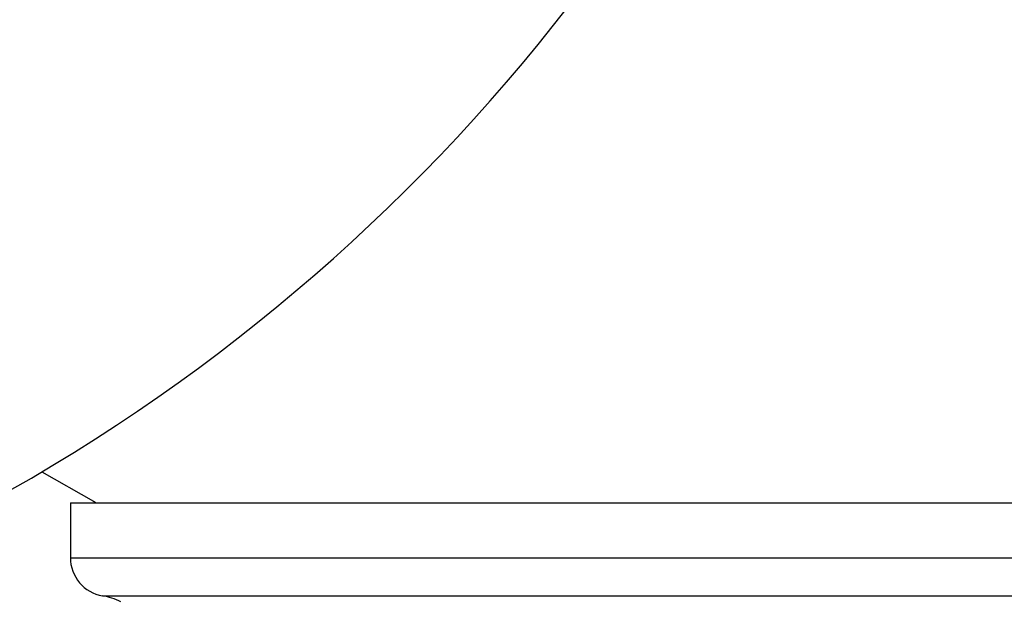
# Model space of a CAD drawing. Header units: millimetres. Extents: x 59 to 109, y 26 to 144.
# Tile 121 of 158: x 83.46 to 85.76, y 87.76 to 89.11. Entities that reach past the tile are written whole.
import ezdxf

# ---------------------------------------------------------------- set-up
doc = ezdxf.new("R2010")
doc.units = ezdxf.units.MM
doc.styles.add('SLDTEXTSTYLE0', font='TXT', dxfattribs={"width": 0.75})
doc.dimstyles.new('SLDDIMSTYLE0', dxfattribs={"dimtxt": 3.5, "dimasz": 3.302, "dimexe": 0, "dimexo": 0.0625, "dimgap": 0.875, "dimtad": 1, "dimdec": 0, "dimlfac": 20, "dimrnd": 1e-09, "dimzin": 12, "dimdsep": 46, "dimtxsty": 'SLDTEXTSTYLE0', "dimsah": 1, "dimcen": 0.09, "dimadec": 0, "dimazin": 3, "dimtfac": 1, "dimtdec": 0, "dimtofl": 0, "dimtmove": 0, "dimatfit": 3, "dimfxl": 0, "dimfrac": 2, "dimtolj": 1, "dimtzin": 12, "dimarcsym": 0})
doc.dimstyles.new('SLDDIMSTYLE1', dxfattribs={"dimtxt": 3.5, "dimasz": 3.302, "dimexe": 0, "dimexo": 0.0625, "dimgap": 0.875, "dimtad": 1, "dimdec": 0, "dimlfac": 20, "dimrnd": 1e-09, "dimzin": 12, "dimdsep": 46, "dimtxsty": 'SLDTEXTSTYLE0', "dimsah": 1, "dimcen": 0.09, "dimadec": 0, "dimazin": 3, "dimtfac": 1, "dimtdec": 0, "dimtmove": 0, "dimatfit": 0, "dimfxl": 0, "dimfrac": 2, "dimtolj": 1, "dimtzin": 12, "dimarcsym": 0})

# ---------------------------------------------------------------- blocks, each defined once
blk = doc.blocks.new('_D')
at = {"color": 7, "linetype": 'Continuous', "lineweight": 18}
for p, q in [((78.8835, 143.6649), (108.5588, 143.6649)), ((107.5588, 143.6649), (107.5588, 76.3608)), ((75.8335, 76.3608), (108.5588, 76.3608))]:
    blk.add_line(p, q, dxfattribs=at)
for points in [[(107.5588, 143.6649), (107.0508, 140.3629), (108.0668, 140.3629)], [(107.5588, 76.3608), (108.0668, 79.6628), (107.0508, 79.6628)]]:
    blk.add_solid(points, dxfattribs=at)
at = {"color": 7, "linetype": 'Continuous', "lineweight": 18, "insert": (103.047, 105.5185), "char_height": 3.5, "attachment_point": 1, "rotation": 90, "style": 'SLDTEXTSTYLE0'}
blk.add_mtext('1346', dxfattribs=at)
blk = doc.blocks.new('_D_1')
at = {"color": 7, "linetype": 'Continuous', "lineweight": 18}
for p, q in [((75.6057, 99.2579), (98.8756, 99.2579)), ((97.8756, 99.2579), (97.8756, 76.3608)), ((75.8335, 76.3608), (98.8756, 76.3608))]:
    blk.add_line(p, q, dxfattribs=at)
for points in [[(97.8756, 99.2579), (97.3676, 95.9559), (98.3836, 95.9559)], [(97.8756, 76.3608), (98.3836, 79.6628), (97.3676, 79.6628)]]:
    blk.add_solid(points, dxfattribs=at)
at = {"color": 7, "linetype": 'Continuous', "lineweight": 18, "insert": (93.3639, 85.2455), "char_height": 3.5, "attachment_point": 1, "rotation": 90, "style": 'SLDTEXTSTYLE0'}
blk.add_mtext('458', dxfattribs=at)

msp = doc.modelspace()

# ---------------------------------------------------------------- linework, layer by layer
at = {"color": 7, "linetype": 'Continuous', "lineweight": 25}
for q in [(83.57905, 87.85513), (87.90905, 87.98307)]:
    msp.add_line((83.57905, 87.98307), q, dxfattribs=at)
at = {"color": 1, "linetype": 'Continuous', "lineweight": 25}
for p, q in [((83.57905, 87.85513), (87.90905, 87.85513)), ((83.65429, 87.76635), (87.8338, 87.76635))]:
    msp.add_line(p, q, dxfattribs=at)
at = {"color": 7, "linetype": 'Continuous', "lineweight": 25, "flags": 128}
msp.add_lwpolyline([(83.51269, 88.05556), (83.63289, 87.98676), (83.63958, 87.98307)], dxfattribs=at)
at = {"color": 7, "linetype": 'Continuous', "lineweight": 25}
for centre, radius, start, end in [((81.27766, 91.82084), 4.37867, 298.7805, 347.31289), ((83.66905, 87.85513), 0.09, 180, 260.56308), ((83.62977, 87.61884), 0.14954, 63.36797, 80.56308)]:
    msp.add_arc(centre, radius, start, end, dxfattribs=at)

# ---------------------------------------------------------------- dimensions: what is measured, and where the dimension line sits
at = {"color": 7, "linetype": 'Continuous', "lineweight": 18}
for base, p1, dimstyle, picture, middle in [((107.55876, 76.36081), (77.88354, 143.66488), 'SLDDIMSTYLE0', '_D', (107.55876, 110.69074)), ((97.87561, 76.36081), (74.60571, 99.25793), 'SLDDIMSTYLE1', '_D_1', (97.87561, 89.12468))]:
    dim = msp.add_linear_dim(base=base, p1=p1, p2=(74.83348, 76.36081), angle=90, dimstyle=dimstyle, dxfattribs=at)
    dim.commit()
    dim.dimension.update_dxf_attribs({"geometry": picture, "text_midpoint": middle, "dimtype": 160})

doc.saveas('drawing.dxf')
